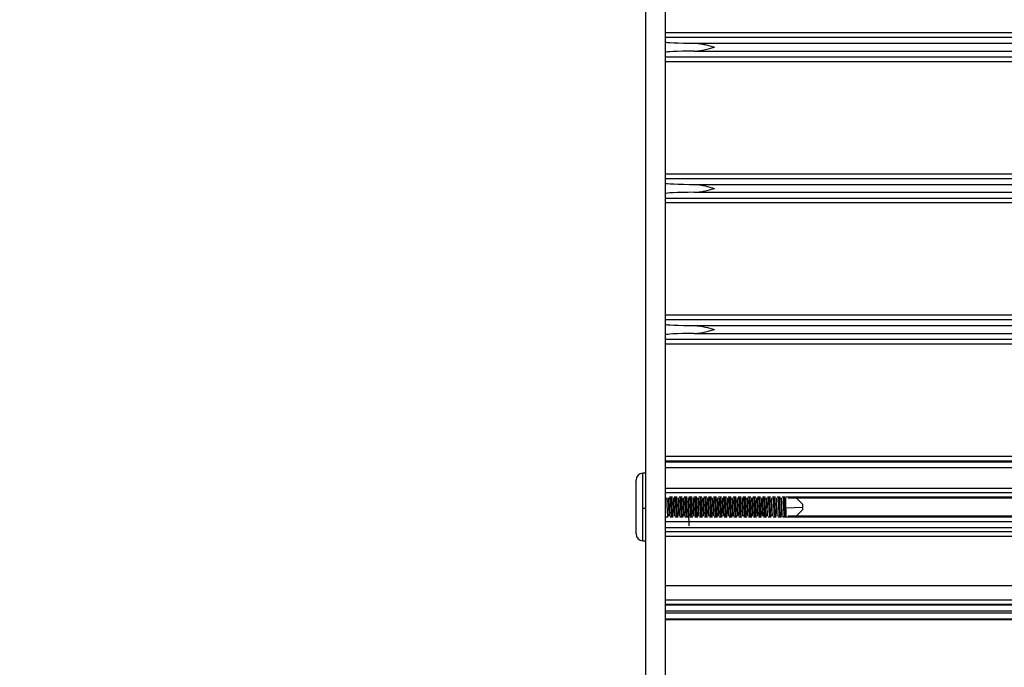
# Model space of a CAD drawing. Header units: millimetres. Extents: x 5 to 589, y 5 to 415.
# Tile 14 of 35: x 143 to 163, y 275 to 288. Entities that reach past the tile are written whole.
import ezdxf

# ---------------------------------------------------------------- set-up
doc = ezdxf.new("R2010")
doc.units = ezdxf.units.MM
doc.linetypes.add('SLD-Continua', pattern=[0])
doc.styles.add('SLDTEXTSTYLE1', font='GOTHIC.TTF', dxfattribs={"width": 0.913})
doc.dimstyles.new('SLDDIMSTYLE1', dxfattribs={"dimtxt": 3.5, "dimasz": 3.302, "dimexe": 0, "dimexo": 0.0625, "dimgap": 0.875, "dimtad": 1, "dimdec": 0, "dimlfac": 5, "dimrnd": 1e-09, "dimzin": 12, "dimdsep": 46, "dimtxsty": 'SLDTEXTSTYLE1', "dimsah": 1, "dimcen": 0.09, "dimadec": 0, "dimazin": 3, "dimtfac": 1, "dimtdec": 0, "dimtofl": 0, "dimtmove": 0, "dimatfit": 3, "dimfxl": 1, "dimfrac": 2, "dimtolj": 1, "dimtzin": 12, "dimarcsym": 0})

# ---------------------------------------------------------------- blocks, each defined once
blk = doc.blocks.new('_D_2')
at = {"color": 7, "linetype": 'SLD-Continua', "lineweight": 0}
for p, q in [((155.277, 301.171), (126.498, 301.171)), ((127.498, 301.171), (127.498, 211.031)), ((221.277, 211.031), (126.498, 211.031))]:
    blk.add_line(p, q, dxfattribs=at)
at = {"color": 7, "linetype": 'SLD-Continua', "lineweight": 18}
for points in [[(127.498, 301.171), (126.99, 297.869), (128.006, 297.869)], [(127.498, 211.031), (128.006, 214.333), (126.99, 214.333)]]:
    blk.add_solid(points, dxfattribs=at)
at = {"color": 7, "linetype": 'SLD-Continua', "lineweight": 18, "insert": (123.027, 252.222), "char_height": 3.5, "attachment_point": 1, "rotation": 90, "style": 'SLDTEXTSTYLE1'}
blk.add_mtext('451', dxfattribs=at)

msp = doc.modelspace()

# ---------------------------------------------------------------- linework, layer by layer
at = {"color": 7, "linetype": 'SLD-Continua', "lineweight": 25}
for p, q in [((155.8772, 255.796), (155.8772, 293.5011)), ((156.2772, 255.796), (156.2772, 293.5011)), ((156.2772, 287.7787), (285.2772, 287.7787)), ((285.2772, 287.6787), (156.2772, 287.6787)), ((156.8964, 287.5614), (285.2772, 287.5614)), ((156.8644, 287.4016), (285.2772, 287.4016)), ((156.2772, 287.2844), (285.2772, 287.2844)), ((285.2772, 287.1845), (156.2772, 287.1845)), ((156.2772, 284.8987), (286.0772, 284.8987)), ((292.8772, 284.7987), (156.2772, 284.7987)), ((156.8964, 284.6814), (292.258, 284.6814)), ((156.2772, 284.4044), (292.8772, 284.4044)), ((156.8644, 284.5216), (292.2899, 284.5216)), ((292.8772, 284.3045), (156.2772, 284.3045)), ((156.2772, 282.0187), (292.8772, 282.0187)), ((292.8772, 281.9187), (156.2772, 281.9187)), ((156.8964, 281.8014), (292.258, 281.8014)), ((156.2772, 281.5244), (292.8772, 281.5244)), ((156.8644, 281.6416), (292.2899, 281.6416)), ((292.8772, 281.4245), (156.2772, 281.4245)), ((156.2772, 279.1387), (292.8772, 279.1387)), ((292.8772, 279.0387), (156.2772, 279.0387)), ((156.2772, 279.0199), (292.8772, 279.0199)), ((155.8772, 278.7916), (155.8172, 278.7916)), ((155.8172, 278.0778), (155.8172, 278.7916)), ((292.8772, 278.8999), (156.2772, 278.8999)), ((155.6772, 277.5516), (155.6772, 278.6516)), ((156.2772, 278.4838), (292.8772, 278.4838)), ((156.2772, 278.3972), (292.8772, 278.3972)), ((156.4179, 278.3004), (156.3563, 278.3004)), ((156.5179, 278.3004), (156.4563, 278.3004)), ((156.6179, 278.3004), (156.5563, 278.3004)), ((156.7179, 278.3004), (156.6563, 278.3004)), ((156.8179, 278.3004), (156.7563, 278.3004)), ((156.9179, 278.3004), (156.8563, 278.3004)), ((157.0179, 278.3004), (156.9563, 278.3004)), ((157.1179, 278.3004), (157.0563, 278.3004)), ((157.2179, 278.3004), (157.1563, 278.3004)), ((157.3179, 278.3004), (157.2563, 278.3004)), ((157.4179, 278.3004), (157.3563, 278.3004)), ((157.5179, 278.3004), (157.4563, 278.3004)), ((157.6179, 278.3004), (157.5563, 278.3004)), ((157.7179, 278.3004), (157.6563, 278.3004)), ((157.8179, 278.3004), (157.7563, 278.3004)), ((157.9179, 278.3004), (157.8563, 278.3004)), ((158.0179, 278.3004), (157.9563, 278.3004)), ((158.1179, 278.3004), (158.0563, 278.3004)), ((158.2179, 278.3004), (158.1563, 278.3004)), ((158.3179, 278.3004), (158.2563, 278.3004)), ((158.4179, 278.3004), (158.3563, 278.3004)), ((158.5179, 278.3004), (158.4563, 278.3004)), ((158.6179, 278.3004), (158.5563, 278.3004)), ((158.7179, 278.3004), (158.6563, 278.3004)), ((290.4248, 278.3004), (158.7296, 278.3004)), ((158.7793, 278.287), (290.375, 278.287)), ((159.0772, 278.1516), (158.9418, 278.287)), ((159.0772, 278.0998), (159.0772, 278.1516)), ((155.8172, 278.0778), (155.8772, 278.0778)), ((155.8172, 277.4116), (155.8172, 278.0778)), ((156.3397, 278.0871), (156.3522, 278.0871)), ((156.3522, 278.0871), (156.359, 277.9162)), ((156.4395, 278.0871), (156.4522, 278.0871)), ((156.5397, 278.0871), (156.5522, 278.0871)), ((156.6397, 278.0871), (156.6522, 278.0871)), ((156.7395, 278.0871), (156.7522, 278.0871)), ((156.8397, 278.0871), (156.8522, 278.0871)), ((156.9398, 278.0871), (156.9522, 278.0871)), ((156.9522, 278.0871), (156.959, 277.9162)), ((157.0397, 278.0871), (157.0522, 278.0871)), ((157.1395, 278.0871), (157.1522, 278.0871)), ((157.2397, 278.0871), (157.2522, 278.0871)), ((157.3397, 278.0871), (157.3522, 278.0871)), ((157.4394, 278.0871), (157.4522, 278.0871)), ((157.5399, 278.0871), (157.5522, 278.0871)), ((157.6398, 278.0871), (157.6522, 278.0871)), ((157.6522, 278.0871), (157.659, 277.9162)), ((157.7397, 278.0871), (157.7522, 278.0871)), ((157.7522, 278.0871), (157.759, 277.9162)), ((157.8402, 278.0871), (157.8522, 278.0871)), ((157.9397, 278.0871), (157.9522, 278.0871)), ((158.0397, 278.0871), (158.0522, 278.0871)), ((158.1395, 278.0871), (158.1522, 278.0871)), ((158.1522, 278.0871), (158.159, 277.9162)), ((158.2394, 278.0871), (158.2522, 278.0871)), ((158.2522, 278.0871), (158.259, 277.9162)), ((158.3398, 278.0871), (158.3522, 278.0871)), ((158.4397, 278.0871), (158.4522, 278.0871)), ((158.5392, 278.0871), (158.5522, 278.0871)), ((158.6397, 278.0871), (158.6522, 278.0871)), ((158.7278, 278.0878), (159.0772, 278.0998)), ((290.375, 277.9162), (158.7793, 277.9162)), ((158.9418, 277.9162), (159.0772, 278.0516)), ((159.0772, 278.0516), (159.0772, 278.0998)), ((156.2772, 277.9028), (156.3346, 277.9028)), ((156.2772, 277.8058), (292.8772, 277.8058)), ((156.3729, 277.9028), (156.4346, 277.9028)), ((156.4729, 277.9028), (156.5346, 277.9028)), ((156.5729, 277.9028), (156.6346, 277.9028)), ((156.6729, 277.9028), (156.7346, 277.9028)), ((156.7729, 277.9028), (156.8346, 277.9028)), ((156.8729, 277.9028), (156.9346, 277.9028)), ((156.9729, 277.9028), (157.0346, 277.9028)), ((157.0729, 277.9028), (157.1346, 277.9028)), ((157.1729, 277.9028), (157.2346, 277.9028)), ((157.2729, 277.9028), (157.3346, 277.9028)), ((157.3729, 277.9028), (157.4346, 277.9028)), ((157.4729, 277.9028), (157.5346, 277.9028)), ((157.5729, 277.9028), (157.6346, 277.9028)), ((157.6729, 277.9028), (157.7346, 277.9028)), ((157.7729, 277.9028), (157.8346, 277.9028)), ((157.8729, 277.9028), (157.9346, 277.9028)), ((157.9729, 277.9028), (158.0346, 277.9028)), ((158.0729, 277.9028), (158.1346, 277.9028)), ((158.1729, 277.9028), (158.2346, 277.9028)), ((158.2729, 277.9028), (158.3346, 277.9028)), ((158.3729, 277.9028), (158.4346, 277.9028)), ((158.4729, 277.9028), (158.5346, 277.9028)), ((158.5729, 277.9028), (158.6346, 277.9028)), ((158.6729, 277.9028), (290.4481, 277.9028)), ((156.2772, 277.6832), (292.8772, 277.6832)), ((156.2772, 277.6016), (292.8772, 277.6016)), ((155.8172, 277.4116), (155.8772, 277.4116)), ((292.8772, 277.5016), (156.2772, 277.5016)), ((156.2772, 276.5016), (285.2913, 276.5016)), ((156.2772, 276.2091), (285.2772, 276.2091)), ((285.2772, 276.1092), (156.2772, 276.1092)), ((156.2772, 276.1067), (285.2772, 276.1067)), ((156.2772, 275.9867), (285.2772, 275.9867)), ((285.2772, 275.9367), (156.2772, 275.9367)), ((285.2772, 275.8167), (156.2772, 275.8167)), ((285.2772, 275.8086), (156.2772, 275.8086)), ((156.2772, 275.8085), (285.2772, 275.8085))]:
    msp.add_line(p, q, dxfattribs=at)
at = {"color": 7, "linetype": 'SLD-Continua', "lineweight": 25, "flags": 128}
msp.add_lwpolyline([(158.6317, 278.287), (158.634, 278.2307), (158.6397, 278.0871), (158.6397, 278.0871), (158.6397, 278.0871)], dxfattribs=at)
at = {"color": 7, "linetype": 'SLD-Continua', "lineweight": 25}
for centre, start, end in [((155.8172, 278.6516), 90, 180), ((155.8172, 277.5516), 180, 270)]:
    msp.add_arc(centre, 0.14, start, end, dxfattribs=at)
for centre, ratio, start_param, end_param in [((157.2772, 287.5884), 0.0291262, 3.1415927, 4.3217245), ((157.2772, 287.3754), 0.0293193, 1.9962908, 3.1415927), ((157.2772, 284.7084), 0.0291262, 3.1415927, 4.3217245), ((157.2772, 284.4954), 0.0293193, 1.9962908, 3.1415927), ((157.2772, 281.8284), 0.0291262, 3.1415927, 4.3217245), ((157.2772, 281.6154), 0.0293193, 1.9962908, 3.1415927)]:
    msp.add_ellipse(centre, major_axis=(1, 0), ratio=ratio, start_param=start_param, end_param=end_param, dxfattribs=at)
for points, knots in [([(156.8964, 287.5614), (156.9274, 287.5607), (156.9586, 287.5571), (157.0216, 287.5469), (157.0535, 287.5403), (157.1492, 287.5179), (157.2132, 287.4997), (157.2772, 287.4816)], [0, 0, 0, 0, 0.25, 0.25, 0.5, 0.5, 1, 1, 1, 1]), ([(156.8644, 287.4021), (156.8977, 287.4004), (156.9313, 287.4029), (156.9996, 287.412), (157.0344, 287.4188), (157.1381, 287.4421), (157.2076, 287.4619), (157.2772, 287.4816)], [0, 0, 0, 0, 0.25, 0.25, 0.5, 0.5, 1, 1, 1, 1]), ([(156.8644, 284.5221), (156.8977, 284.5204), (156.9313, 284.5229), (156.9996, 284.532), (157.0344, 284.5388), (157.1381, 284.5621), (157.2076, 284.5819), (157.2772, 284.6016)], [0, 0, 0, 0, 0.25, 0.25, 0.5, 0.5, 1, 1, 1, 1]), ([(156.8964, 284.6814), (156.9274, 284.6807), (156.9586, 284.6771), (157.0216, 284.6669), (157.0535, 284.6603), (157.1492, 284.6379), (157.2132, 284.6197), (157.2772, 284.6016)], [0, 0, 0, 0, 0.25, 0.25, 0.5, 0.5, 1, 1, 1, 1]), ([(156.8644, 281.6421), (156.8977, 281.6404), (156.9313, 281.6429), (156.9996, 281.652), (157.0344, 281.6588), (157.1381, 281.6821), (157.2076, 281.7019), (157.2772, 281.7216)], [0, 0, 0, 0, 0.25, 0.25, 0.5, 0.5, 1, 1, 1, 1]), ([(156.8964, 281.8014), (156.9274, 281.8007), (156.9586, 281.7971), (157.0216, 281.7869), (157.0535, 281.7803), (157.1492, 281.7579), (157.2132, 281.7397), (157.2772, 281.7216)], [0, 0, 0, 0, 0.25, 0.25, 0.5, 0.5, 1, 1, 1, 1]), ([(156.2994, 278.287), (156.3007, 278.2576), (156.3038, 278.1903), (156.3093, 278.0694), (156.3137, 277.9699), (156.316, 277.9259), (156.3165, 277.9162)], [0, 0, 0, 0, 0.2530602, 0.5814947, 0.9068424, 1, 1, 1, 1]), ([(156.3316, 278.287), (156.333, 278.252), (156.3357, 278.188), (156.3384, 278.1186), (156.3397, 278.0871)], [0, 0, 0, 0, 0.5465021, 1, 1, 1, 1]), ([(156.3443, 278.287), (156.3459, 278.2464), (156.3484, 278.1828), (156.3512, 278.1126), (156.3522, 278.0871)], [0, 0, 0, 0, 0.6370818, 1, 1, 1, 1]), ([(156.3744, 278.287), (156.3756, 278.2614), (156.3785, 278.1984), (156.3838, 278.0812), (156.3884, 277.9775), (156.3908, 277.9293), (156.3915, 277.9162)], [0, 0, 0, 0, 0.2242852, 0.5512462, 0.8769764, 1, 1, 1, 1]), ([(156.3994, 278.287), (156.4006, 278.2614), (156.4035, 278.1984), (156.4088, 278.0812), (156.4134, 277.9775), (156.4158, 277.9293), (156.4165, 277.9162)], [0, 0, 0, 0, 0.2242837, 0.5512446, 0.8769748, 1, 1, 1, 1]), ([(156.4317, 278.287), (156.4326, 278.2654), (156.4352, 278.2042), (156.4378, 278.1331), (156.4395, 278.0871)], [0, 0, 0, 0, 0.3539196, 1, 1, 1, 1]), ([(156.4443, 278.287), (156.4454, 278.258), (156.4479, 278.1946), (156.4507, 278.1249), (156.4522, 278.0871)], [0, 0, 0, 0, 0.4568052, 1, 1, 1, 1]), ([(156.4743, 278.287), (156.4754, 278.265), (156.4782, 278.2064), (156.4832, 278.0929), (156.4881, 277.9852), (156.4907, 277.9328), (156.4915, 277.9162)], [0, 0, 0, 0, 0.1956399, 0.5212917, 0.8475646, 1, 1, 1, 1]), ([(156.4993, 278.287), (156.5004, 278.265), (156.5032, 278.2064), (156.5082, 278.0928), (156.5133, 277.9799), (156.5161, 277.923), (156.5172, 277.9018)], [0, 0, 0, 0, 0.1876045, 0.4998838, 0.8127589, 1, 1, 1, 1]), ([(156.5315, 278.287), (156.5327, 278.2591), (156.5354, 278.1962), (156.5381, 278.1262), (156.5397, 278.0871)], [0, 0, 0, 0, 0.4426991, 1, 1, 1, 1]), ([(156.5442, 278.287), (156.5456, 278.2519), (156.5481, 278.1892), (156.5509, 278.1184), (156.5522, 278.0871)], [0, 0, 0, 0, 0.5584234, 1, 1, 1, 1]), ([(156.5743, 278.287), (156.5752, 278.2685), (156.5778, 278.2143), (156.5827, 278.1047), (156.5878, 277.9931), (156.5905, 277.9364), (156.5915, 277.9162)], [0, 0, 0, 0, 0.1669748, 0.4914737, 0.8184418, 1, 1, 1, 1]), ([(156.5993, 278.287), (156.6002, 278.2685), (156.6028, 278.2143), (156.6077, 278.1047), (156.6128, 277.9931), (156.6155, 277.9364), (156.6165, 277.9162)], [0, 0, 0, 0, 0.1669726, 0.4914715, 0.8184396, 1, 1, 1, 1]), ([(156.6316, 278.287), (156.6316, 278.2868), (156.6327, 278.2636), (156.635, 278.2032), (156.6377, 278.1363), (156.6393, 278.0965), (156.6397, 278.0871)], [0, 0, 0, 0, 0.0037326, 0.4215315, 0.8639434, 1, 1, 1, 1]), ([(156.6441, 278.287), (156.6449, 278.2691), (156.6474, 278.2101), (156.6502, 278.1376), (156.6522, 278.0871)], [0, 0, 0, 0, 0.302474, 1, 1, 1, 1]), ([(156.6743, 278.287), (156.675, 278.272), (156.6775, 278.222), (156.6821, 278.1164), (156.6874, 278.0011), (156.6903, 277.94), (156.6914, 277.9162)], [0, 0, 0, 0, 0.1381371, 0.4616378, 0.7894513, 1, 1, 1, 1]), ([(156.6993, 278.287), (156.7, 278.272), (156.7025, 278.222), (156.7071, 278.1164), (156.7124, 278.0011), (156.7153, 277.94), (156.7164, 277.9162)], [0, 0, 0, 0, 0.1381346, 0.4616352, 0.7894488, 1, 1, 1, 1]), ([(156.7317, 278.287), (156.7321, 278.2788), (156.734, 278.2351), (156.7365, 278.1632), (156.7387, 278.1039), (156.7394, 278.0871)], [0, 0, 0, 0, 0.1417158, 0.7568715, 1, 1, 1, 1]), ([(156.7443, 278.287), (156.7443, 278.2852), (156.7469, 278.2314), (156.7496, 278.1581), (156.7522, 278.0871)], [0, 0, 0, 0, 0.0322625, 1, 1, 1, 1]), ([(156.7743, 278.287), (156.7749, 278.2754), (156.7772, 278.2296), (156.7816, 278.1281), (156.7871, 278.0092), (156.7901, 277.9437), (156.7914, 277.9162)], [0, 0, 0, 0, 0.1089679, 0.4316288, 0.7604416, 1, 1, 1, 1]), ([(156.7993, 278.287), (156.7999, 278.2754), (156.8022, 278.2296), (156.8066, 278.1282), (156.8121, 278.0092), (156.8151, 277.9437), (156.8164, 277.9162)], [0, 0, 0, 0, 0.108965, 0.4316259, 0.7604387, 1, 1, 1, 1]), ([(156.8319, 278.287), (156.8333, 278.2528), (156.836, 278.189), (156.8386, 278.1194), (156.8398, 278.0871)], [0, 0, 0, 0, 0.5355927, 1, 1, 1, 1]), ([(156.8443, 278.287), (156.8452, 278.2646), (156.8476, 278.2026), (156.8504, 278.1322), (156.8522, 278.0871)], [0, 0, 0, 0, 0.3605794, 1, 1, 1, 1]), ([(156.8743, 278.287), (156.8747, 278.2787), (156.8769, 278.2371), (156.881, 278.1398), (156.8867, 278.0174), (156.8899, 277.9475), (156.8914, 277.9162)], [0, 0, 0, 0, 0.0792975, 0.4012864, 0.7312618, 1, 1, 1, 1]), ([(156.8993, 278.287), (156.8997, 278.2787), (156.9019, 278.2371), (156.906, 278.1398), (156.9117, 278.0174), (156.9149, 277.9475), (156.9164, 277.9162)], [0, 0, 0, 0, 0.0792942, 0.4012831, 0.7312586, 1, 1, 1, 1]), ([(156.9319, 278.287), (156.933, 278.2621), (156.9355, 278.2037), (156.9381, 278.1331), (156.9397, 278.0915), (156.9398, 278.0871)], [0, 0, 0, 0, 0.3982259, 0.93638, 1, 1, 1, 1]), ([(156.9442, 278.287), (156.9445, 278.2812), (156.9462, 278.2409), (156.9489, 278.1703), (156.9513, 278.1084), (156.9522, 278.0871)], [0, 0, 0, 0, 0.1001651, 0.6910499, 1, 1, 1, 1]), ([(156.9743, 278.287), (156.9746, 278.282), (156.9767, 278.2444), (156.9805, 278.1513), (156.9863, 278.0257), (156.9897, 277.9514), (156.9914, 277.9162)], [0, 0, 0, 0, 0.0489402, 0.3704404, 0.7017577, 1, 1, 1, 1]), ([(156.9993, 278.287), (156.9996, 278.282), (157.0017, 278.2444), (157.0055, 278.1513), (157.0113, 278.0257), (157.0147, 277.9514), (157.0164, 277.9162)], [0, 0, 0, 0, 0.04893652, 0.37043664, 0.70175409, 1, 1, 1, 1]), ([(157.0316, 278.287), (157.0318, 278.2832), (157.0331, 278.2544), (157.0356, 278.1913), (157.0381, 278.1272), (157.0395, 278.0917), (157.0397, 278.0871)], [0, 0, 0, 0, 0.0642809, 0.4853709, 0.9331322, 1, 1, 1, 1]), ([(157.0443, 278.287), (157.0453, 278.2611), (157.0478, 278.1984), (157.0505, 278.1283), (157.0522, 278.0871)], [0, 0, 0, 0, 0.4123442, 1, 1, 1, 1]), ([(157.0744, 278.287), (157.0745, 278.2852), (157.0764, 278.2516), (157.0799, 278.1619), (157.0859, 278.0377), (157.0896, 277.9491), (157.0914, 277.9166), (157.0914, 277.9162)], [0, 0, 0, 0, 0.0174883, 0.3386154, 0.6712137, 0.9954764, 1, 1, 1, 1]), ([(157.0994, 278.287), (157.0995, 278.2852), (157.1014, 278.2516), (157.1049, 278.1619), (157.1109, 278.0377), (157.1146, 277.9491), (157.1164, 277.9166), (157.1164, 277.9162)], [0, 0, 0, 0, 0.0174841, 0.338611, 0.6712092, 0.995472, 1, 1, 1, 1]), ([(157.1318, 278.287), (157.1333, 278.2489), (157.1359, 278.1849), (157.1384, 278.1153), (157.1395, 278.0871)], [0, 0, 0, 0, 0.5949594, 1, 1, 1, 1]), ([(157.1442, 278.287), (157.1446, 278.277), (157.1471, 278.2194), (157.1499, 278.147), (157.1522, 278.0871)], [0, 0, 0, 0, 0.1732468, 1, 1, 1, 1]), ([(157.1745, 278.287), (157.1761, 278.2507), (157.1795, 278.1751), (157.1854, 278.0483), (157.1893, 277.9563), (157.1912, 277.9199), (157.1914, 277.9162)], [0, 0, 0, 0, 0.3065339, 0.6381395, 0.9632528, 1, 1, 1, 1]), ([(157.1995, 278.287), (157.2011, 278.2507), (157.2045, 278.1751), (157.2104, 278.0483), (157.2143, 277.9563), (157.2162, 277.9199), (157.2164, 277.9162)], [0, 0, 0, 0, 0.3065297, 0.638135, 0.9632482, 1, 1, 1, 1]), ([(157.2316, 278.287), (157.2318, 278.2819), (157.2336, 278.2433), (157.2363, 278.1725), (157.2388, 278.1099), (157.2397, 278.0871)], [0, 0, 0, 0, 0.0889878, 0.6690218, 1, 1, 1, 1]), ([(157.2442, 278.287), (157.2445, 278.281), (157.247, 278.2246), (157.2497, 278.152), (157.2522, 278.0871)], [0, 0, 0, 0, 0.1066853, 1, 1, 1, 1]), ([(157.2744, 278.287), (157.2759, 278.2545), (157.2791, 278.1834), (157.2848, 278.0598), (157.289, 277.9637), (157.2911, 277.9232), (157.2915, 277.9162)], [0, 0, 0, 0, 0.2771172, 0.6069074, 0.9320694, 1, 1, 1, 1]), ([(157.2994, 278.287), (157.3009, 278.2545), (157.3041, 278.1834), (157.3098, 278.0598), (157.314, 277.9637), (157.3161, 277.9232), (157.3165, 277.9162)], [0, 0, 0, 0, 0.2771128, 0.6069027, 0.9320646, 1, 1, 1, 1]), ([(157.3314, 278.287), (157.3322, 278.2698), (157.3342, 278.2274), (157.3369, 278.1565), (157.3389, 278.107), (157.3397, 278.0871)], [0, 0, 0, 0, 0.2900016, 0.7150098, 1, 1, 1, 1]), ([(157.3443, 278.287), (157.3444, 278.2849), (157.3469, 278.2299), (157.3496, 278.1571), (157.3522, 278.0871)], [0, 0, 0, 0, 0.0380563, 1, 1, 1, 1]), ([(157.3744, 278.287), (157.3757, 278.2583), (157.3788, 278.1917), (157.3842, 278.0714), (157.3887, 277.9712), (157.391, 277.9265), (157.3915, 277.9162)], [0, 0, 0, 0, 0.2481168, 0.5762868, 0.9016881, 1, 1, 1, 1]), ([(157.3994, 278.287), (157.4007, 278.2583), (157.4038, 278.1917), (157.4092, 278.0715), (157.4137, 277.9712), (157.416, 277.9265), (157.4165, 277.9162)], [0, 0, 0, 0, 0.248112, 0.5762818, 0.9016831, 1, 1, 1, 1]), ([(157.4318, 278.287), (157.4328, 278.2629), (157.4352, 278.2031), (157.4378, 278.1313), (157.4393, 278.089), (157.4394, 278.0871)], [0, 0, 0, 0, 0.3910207, 0.9727666, 1, 1, 1, 1]), ([(157.4443, 278.287), (157.4455, 278.2566), (157.448, 278.1928), (157.4507, 278.1234), (157.4522, 278.0871)], [0, 0, 0, 0, 0.4773867, 1, 1, 1, 1]), ([(157.4744, 278.287), (157.4755, 278.262), (157.4784, 278.1998), (157.4837, 278.0832), (157.4884, 277.9788), (157.4908, 277.9299), (157.4915, 277.9162)], [0, 0, 0, 0, 0.2193738, 0.5460992, 0.8719112, 1, 1, 1, 1]), ([(157.4994, 278.287), (157.5005, 278.262), (157.5034, 278.1998), (157.5087, 278.0832), (157.5134, 277.9788), (157.5158, 277.9299), (157.5165, 277.9162)], [0, 0, 0, 0, 0.2193687, 0.5460939, 0.871906, 1, 1, 1, 1]), ([(157.5322, 278.287), (157.5329, 278.2695), (157.5347, 278.2257), (157.5373, 278.157), (157.5392, 278.1075), (157.5399, 278.0871)], [0, 0, 0, 0, 0.282199, 0.7049799, 1, 1, 1, 1]), ([(157.5443, 278.287), (157.5454, 278.2598), (157.5477, 278.1989), (157.5505, 278.1287), (157.5521, 278.0894), (157.5522, 278.0871)], [0, 0, 0, 0, 0.4300534, 0.9661856, 1, 1, 1, 1]), ([(157.5743, 278.287), (157.5753, 278.2656), (157.5781, 278.2077), (157.5831, 278.0949), (157.588, 277.9865), (157.5906, 277.9334), (157.5915, 277.9162)], [0, 0, 0, 0, 0.1907358, 0.5161791, 0.8425604, 1, 1, 1, 1]), ([(157.5993, 278.287), (157.6003, 278.2656), (157.6031, 278.2077), (157.6081, 278.0949), (157.613, 277.9865), (157.6156, 277.9334), (157.6165, 277.9162)], [0, 0, 0, 0, 0.1907304, 0.5161735, 0.8425549, 1, 1, 1, 1]), ([(157.6319, 278.287), (157.6326, 278.2717), (157.6348, 278.2213), (157.6374, 278.1499), (157.6393, 278.0983), (157.6398, 278.0871)], [0, 0, 0, 0, 0.2551425, 0.8382939, 1, 1, 1, 1]), ([(157.6443, 278.287), (157.6452, 278.2641), (157.6474, 278.208), (157.6502, 278.1377), (157.6519, 278.094), (157.6522, 278.0871)], [0, 0, 0, 0, 0.3662882, 0.899767, 1, 1, 1, 1]), ([(157.6743, 278.287), (157.6752, 278.2691), (157.6778, 278.2156), (157.6826, 278.1067), (157.6877, 277.9944), (157.6904, 277.937), (157.6914, 277.9162)], [0, 0, 0, 0, 0.162052, 0.486369, 0.8134712, 1, 1, 1, 1]), ([(157.6993, 278.287), (157.7002, 278.2691), (157.7028, 278.2156), (157.7076, 278.1067), (157.7127, 277.9944), (157.7154, 277.937), (157.7164, 277.9162)], [0, 0, 0, 0, 0.1620463, 0.4863631, 0.8134654, 1, 1, 1, 1]), ([(157.7317, 278.287), (157.7323, 278.2729), (157.7341, 278.2305), (157.7368, 278.1616), (157.7389, 278.1084), (157.7397, 278.0871)], [0, 0, 0, 0, 0.2289268, 0.691514, 1, 1, 1, 1]), ([(157.7443, 278.287), (157.745, 278.2683), (157.747, 278.2169), (157.7498, 278.1468), (157.7517, 278.0986), (157.7522, 278.0871)], [0, 0, 0, 0, 0.3026641, 0.833611, 1, 1, 1, 1]), ([(157.7743, 278.287), (157.775, 278.2726), (157.7775, 278.2233), (157.782, 278.1184), (157.7874, 278.0024), (157.7903, 277.9407), (157.7914, 277.9162)], [0, 0, 0, 0, 0.1331691, 0.4565146, 0.7844881, 1, 1, 1, 1]), ([(157.7993, 278.287), (157.8, 278.2726), (157.8025, 278.2233), (157.807, 278.1184), (157.8124, 278.0024), (157.8153, 277.9407), (157.8164, 277.9162)], [0, 0, 0, 0, 0.133163, 0.4565083, 0.784482, 1, 1, 1, 1]), ([(157.832, 278.287), (157.8326, 278.2739), (157.8353, 278.2175), (157.838, 278.1433), (157.8401, 278.0894), (157.8402, 278.0871)], [0, 0, 0, 0, 0.2239007, 0.9673403, 1, 1, 1, 1]), ([(157.8443, 278.287), (157.8448, 278.2724), (157.8467, 278.2258), (157.8494, 278.1558), (157.8515, 278.1032), (157.8522, 278.0871)], [0, 0, 0, 0, 0.2389596, 0.7675869, 1, 1, 1, 1]), ([(157.8743, 278.287), (157.8748, 278.276), (157.8772, 278.2309), (157.8815, 278.1301), (157.887, 278.0106), (157.8901, 277.9444), (157.8914, 277.9162)], [0, 0, 0, 0, 0.1039265, 0.42646, 0.75546, 1, 1, 1, 1]), ([(157.8993, 278.287), (157.8998, 278.276), (157.9022, 278.2309), (157.9065, 278.1302), (157.912, 278.0106), (157.9151, 277.9444), (157.9164, 277.9162)], [0, 0, 0, 0, 0.10392, 0.4264534, 0.7554536, 1, 1, 1, 1]), ([(157.9316, 278.287), (157.9321, 278.2744), (157.9338, 278.2356), (157.9365, 278.1672), (157.9387, 278.1123), (157.9397, 278.0871)], [0, 0, 0, 0, 0.2052167, 0.6343398, 1, 1, 1, 1]), ([(157.9443, 278.287), (157.9447, 278.2765), (157.9464, 278.2345), (157.9491, 278.1647), (157.9514, 278.1077), (157.9522, 278.0871)], [0, 0, 0, 0, 0.1748997, 0.7015155, 1, 1, 1, 1]), ([(157.9743, 278.287), (157.9747, 278.2793), (157.9769, 278.2383), (157.9809, 278.1418), (157.9866, 278.0188), (157.9899, 277.9482), (157.9914, 277.9162)], [0, 0, 0, 0, 0.0741521, 0.3960438, 0.7262358, 1, 1, 1, 1]), ([(157.9993, 278.287), (157.9997, 278.2793), (158.0019, 278.2384), (158.0059, 278.1418), (158.0116, 278.0188), (158.0149, 277.9482), (158.0164, 277.9162)], [0, 0, 0, 0, 0.0741452, 0.3960367, 0.726229, 1, 1, 1, 1]), ([(158.0316, 278.287), (158.0319, 278.2793), (158.0334, 278.246), (158.0361, 278.1781), (158.0385, 278.1179), (158.0397, 278.0871)], [0, 0, 0, 0, 0.1284885, 0.553003, 1, 1, 1, 1]), ([(158.0443, 278.287), (158.0454, 278.2581), (158.0479, 278.1951), (158.0507, 278.1249), (158.0522, 278.0875), (158.0522, 278.0871)], [0, 0, 0, 0, 0.4565539, 0.9938004, 1, 1, 1, 1]), ([(158.0744, 278.287), (158.0746, 278.2826), (158.0766, 278.2456), (158.0804, 278.1533), (158.0863, 278.0271), (158.0897, 277.952), (158.0914, 277.9162)], [0, 0, 0, 0, 0.04365704, 0.36509355, 0.69666039, 1, 1, 1, 1]), ([(158.0994, 278.287), (158.0996, 278.2826), (158.1016, 278.2456), (158.1054, 278.1533), (158.1113, 278.0271), (158.1147, 277.952), (158.1164, 277.9162)], [0, 0, 0, 0, 0.0436496, 0.365086, 0.6966531, 1, 1, 1, 1]), ([(158.1318, 278.287), (158.1335, 278.2461), (158.136, 278.1818), (158.1386, 278.1124), (158.1395, 278.0871)], [0, 0, 0, 0, 0.6348021, 1, 1, 1, 1]), ([(158.1443, 278.287), (158.1453, 278.2624), (158.1475, 278.2042), (158.1503, 278.134), (158.152, 278.0921), (158.1522, 278.0871)], [0, 0, 0, 0, 0.3926768, 0.9272452, 1, 1, 1, 1]), ([(158.1744, 278.287), (158.1745, 278.2858), (158.1764, 278.2528), (158.1798, 278.1638), (158.1858, 278.0397), (158.1895, 277.9503), (158.1913, 277.9172), (158.1914, 277.9162)], [0, 0, 0, 0, 0.0119366, 0.332795, 0.6653513, 0.9898838, 1, 1, 1, 1]), ([(158.1994, 278.287), (158.1995, 278.2858), (158.2014, 278.2528), (158.2048, 278.1638), (158.2108, 278.0397), (158.2145, 277.9503), (158.2163, 277.9172), (158.2164, 277.9162)], [0, 0, 0, 0, 0.01192834, 0.33278634, 0.66534257, 0.9898755, 1, 1, 1, 1]), ([(158.2315, 278.287), (158.2322, 278.2685), (158.2342, 278.2224), (158.2368, 278.1534), (158.2387, 278.1049), (158.2394, 278.0871)], [0, 0, 0, 0, 0.2969636, 0.7416869, 1, 1, 1, 1]), ([(158.2443, 278.287), (158.2451, 278.2666), (158.2472, 278.2132), (158.25, 278.143), (158.2518, 278.0967), (158.2522, 278.0871)], [0, 0, 0, 0, 0.3290182, 0.8609937, 1, 1, 1, 1]), ([(158.2745, 278.287), (158.2761, 278.2513), (158.2794, 278.1765), (158.2853, 278.0502), (158.2892, 277.9576), (158.2912, 277.9204), (158.2915, 277.9162)], [0, 0, 0, 0, 0.3014588, 0.6327384, 0.9578455, 1, 1, 1, 1]), ([(158.2995, 278.287), (158.3011, 278.2513), (158.3044, 278.1765), (158.3103, 278.0502), (158.3142, 277.9576), (158.3162, 277.9204), (158.3165, 277.9162)], [0, 0, 0, 0, 0.3014509, 0.6327301, 0.9578371, 1, 1, 1, 1]), ([(158.3319, 278.287), (158.3333, 278.2545), (158.3359, 278.1913), (158.3386, 278.1212), (158.3398, 278.0871)], [0, 0, 0, 0, 0.5145707, 1, 1, 1, 1]), ([(158.3443, 278.287), (158.3452, 278.2643), (158.3476, 278.2024), (158.3504, 278.1318), (158.3522, 278.0871)], [0, 0, 0, 0, 0.3661598, 1, 1, 1, 1]), ([(158.3744, 278.287), (158.3759, 278.2552), (158.3791, 278.1848), (158.3847, 278.0618), (158.3889, 277.965), (158.3911, 277.9237), (158.3915, 277.9162)], [0, 0, 0, 0, 0.272125, 0.6016245, 0.9268145, 1, 1, 1, 1]), ([(158.3994, 278.287), (158.4009, 278.2552), (158.4041, 278.1848), (158.4097, 278.0618), (158.4139, 277.965), (158.4161, 277.9237), (158.4165, 277.9162)], [0, 0, 0, 0, 0.272117, 0.601616, 0.9268061, 1, 1, 1, 1]), ([(158.4319, 278.287), (158.4323, 278.2769), (158.4339, 278.2407), (158.4365, 278.1724), (158.4387, 278.1148), (158.4398, 278.0871)], [0, 0, 0, 0, 0.1663621, 0.5986089, 1, 1, 1, 1]), ([(158.4522, 278.0871), (158.4511, 278.1136), (158.4483, 278.1842), (158.4458, 278.2475), (158.4442, 278.287)], [0, 0, 0, 0, 0.3747729, 1, 1, 1, 1]), ([(158.4744, 278.287), (158.4757, 278.2589), (158.4787, 278.193), (158.4842, 278.0735), (158.4886, 277.9725), (158.4909, 277.9271), (158.4915, 277.9162)], [0, 0, 0, 0, 0.2431797, 0.5710903, 0.8965502, 1, 1, 1, 1]), ([(158.4994, 278.287), (158.5007, 278.2589), (158.5037, 278.1931), (158.5092, 278.0735), (158.5136, 277.9725), (158.5159, 277.9271), (158.5165, 277.9162)], [0, 0, 0, 0, 0.2431714, 0.5710816, 0.8965416, 1, 1, 1, 1]), ([(158.5313, 278.287), (158.5316, 278.2817), (158.5329, 278.2517), (158.5355, 278.1839), (158.5379, 278.1212), (158.5392, 278.0871)], [0, 0, 0, 0, 0.0887664, 0.5057731, 1, 1, 1, 1]), ([(158.5522, 278.0871), (158.5501, 278.1406), (158.5473, 278.2125), (158.5448, 278.2719), (158.5442, 278.287)], [0, 0, 0, 0, 0.7453501, 1, 1, 1, 1]), ([(158.5744, 278.287), (158.5755, 278.2626), (158.5784, 278.2011), (158.5836, 278.0852), (158.5883, 277.9801), (158.5908, 277.9305), (158.5915, 277.9162)], [0, 0, 0, 0, 0.2144654, 0.5409599, 0.8668585, 1, 1, 1, 1]), ([(158.5994, 278.287), (158.6005, 278.2626), (158.6034, 278.2011), (158.6086, 278.0852), (158.6133, 277.9801), (158.6158, 277.9305), (158.6165, 277.9162)], [0, 0, 0, 0, 0.2144569, 0.540951, 0.8668497, 1, 1, 1, 1]), ([(158.6522, 278.0871), (158.6501, 278.1406), (158.6473, 278.2124), (158.6448, 278.2718), (158.6442, 278.287)], [0, 0, 0, 0, 0.744801, 1, 1, 1, 1]), ([(158.6743, 278.287), (158.6753, 278.2662), (158.678, 278.2091), (158.683, 278.0969), (158.688, 277.9879), (158.6906, 277.934), (158.6915, 277.9162)], [0, 0, 0, 0, 0.1858303, 0.5110697, 0.8375638, 1, 1, 1, 1]), ([(158.6993, 278.287), (158.7003, 278.2662), (158.703, 278.2091), (158.708, 278.0969), (158.713, 277.9879), (158.7156, 277.934), (158.7165, 277.9162)], [0, 0, 0, 0, 0.1858214, 0.5110605, 0.8375548, 1, 1, 1, 1]), ([(158.7226, 278.287), (158.7231, 278.2664), (158.7247, 278.206), (158.7266, 278.1337), (158.7278, 278.0882), (158.7278, 278.0878)], [0, 0, 0, 0, 0.3392615, 0.9948363, 1, 1, 1, 1]), ([(156.3397, 278.0871), (156.34, 278.079), (156.3415, 278.0414), (156.3438, 277.9822), (156.3458, 277.9358), (156.3467, 277.9162)], [0, 0, 0, 0, 0.1366078, 0.6344858, 1, 1, 1, 1]), ([(156.4395, 278.0871), (156.4396, 278.0837), (156.4415, 278.0322), (156.4438, 277.9691), (156.4459, 277.9227), (156.4462, 277.9162)], [0, 0, 0, 0, 0.0566021, 0.8669313, 1, 1, 1, 1]), ([(156.4522, 278.0871), (156.4544, 278.0287), (156.4568, 277.9666), (156.4589, 277.919), (156.459, 277.9162)], [0, 0, 0, 0, 0.9400892, 1, 1, 1, 1]), ([(156.5397, 278.0871), (156.5397, 278.0869), (156.5419, 278.0316), (156.5443, 277.9669), (156.5466, 277.9193), (156.5467, 277.9162)], [0, 0, 0, 0, 0.0036002, 0.93375574, 1, 1, 1, 1]), ([(156.5522, 278.0871), (156.5541, 278.0391), (156.5565, 277.9778), (156.5586, 277.9271), (156.5591, 277.9162)], [0, 0, 0, 0, 0.783742, 1, 1, 1, 1]), ([(156.6397, 278.0871), (156.6405, 278.0658), (156.6425, 278.0159), (156.6449, 277.9554), (156.6464, 277.924), (156.6468, 277.9162)], [0, 0, 0, 0, 0.3579093, 0.8406413, 1, 1, 1, 1]), ([(156.6522, 278.0871), (156.6537, 278.0489), (156.6561, 277.9887), (156.6582, 277.9355), (156.659, 277.9162)], [0, 0, 0, 0, 0.6350963, 1, 1, 1, 1]), ([(156.7394, 278.0871), (156.7404, 278.0595), (156.7433, 277.9822), (156.7484, 277.86), (156.7536, 277.7593), (156.7568, 277.7285), (156.7579, 277.7184)], [0, 0, 0, 0, 0.1739181, 0.4857286, 0.8300546, 1, 1, 1, 1]), ([(156.7522, 278.0871), (156.7544, 278.0272), (156.7568, 277.9647), (156.759, 277.9182), (156.759, 277.9162)], [0, 0, 0, 0, 0.9571455, 1, 1, 1, 1]), ([(156.8398, 278.0871), (156.84, 278.08), (156.8417, 278.0371), (156.8439, 277.977), (156.8459, 277.9307), (156.8465, 277.9162)], [0, 0, 0, 0, 0.1192983, 0.7233949, 1, 1, 1, 1]), ([(156.8522, 278.0871), (156.8537, 278.0478), (156.8561, 277.9873), (156.8583, 277.9346), (156.859, 277.9162)], [0, 0, 0, 0, 0.6498182, 1, 1, 1, 1]), ([(156.9398, 278.0871), (156.941, 278.0568), (156.9432, 277.9974), (156.9455, 277.9429), (156.9466, 277.9162)], [0, 0, 0, 0, 0.5096033, 1, 1, 1, 1]), ([(157.0397, 278.0871), (157.0407, 278.061), (157.0431, 278.0005), (157.0454, 277.9467), (157.0467, 277.9162)], [0, 0, 0, 0, 0.4322492, 1, 1, 1, 1]), ([(157.0522, 278.0871), (157.0522, 278.0851), (157.054, 278.0417), (157.0564, 277.9803), (157.0585, 277.9302), (157.059, 277.9162)], [0, 0, 0, 0, 0.03327195, 0.72821115, 1, 1, 1, 1]), ([(157.1395, 278.0871), (157.1402, 278.0665), (157.1425, 278.0068), (157.1447, 277.9521), (157.1462, 277.9162)], [0, 0, 0, 0, 0.3439393, 1, 1, 1, 1]), ([(157.1522, 278.0871), (157.1543, 278.0325), (157.1567, 277.9705), (157.1588, 277.9219), (157.1591, 277.9162)], [0, 0, 0, 0, 0.8808112, 1, 1, 1, 1]), ([(157.2397, 278.0871), (157.2403, 278.0703), (157.2427, 278.0104), (157.245, 277.9556), (157.2467, 277.9162)], [0, 0, 0, 0, 0.2811028, 1, 1, 1, 1]), ([(157.2522, 278.0871), (157.2541, 278.0374), (157.2565, 277.9755), (157.2587, 277.9259), (157.2591, 277.9162)], [0, 0, 0, 0, 0.8025754, 1, 1, 1, 1]), ([(157.3397, 278.0871), (157.3401, 278.0756), (157.3425, 278.0161), (157.3448, 277.9608), (157.3467, 277.9162)], [0, 0, 0, 0, 0.1937699, 1, 1, 1, 1]), ([(157.3522, 278.0871), (157.3539, 278.0423), (157.3563, 277.9806), (157.3585, 277.93), (157.3591, 277.9162)], [0, 0, 0, 0, 0.72616884, 1, 1, 1, 1]), ([(157.4394, 278.0871), (157.441, 278.0436), (157.4433, 277.9822), (157.4456, 277.9311), (157.4463, 277.9162)], [0, 0, 0, 0, 0.70739614, 1, 1, 1, 1]), ([(157.4522, 278.0871), (157.4537, 278.0471), (157.4562, 277.9856), (157.4583, 277.9341), (157.4591, 277.9162)], [0, 0, 0, 0, 0.6509641, 1, 1, 1, 1]), ([(157.5399, 278.0871), (157.5403, 278.0774), (157.5418, 278.0368), (157.5441, 277.9773), (157.5459, 277.9329), (157.5466, 277.9162)], [0, 0, 0, 0, 0.1635626, 0.683421, 1, 1, 1, 1]), ([(157.5522, 278.0871), (157.5536, 278.0509), (157.556, 277.991), (157.5582, 277.9374), (157.559, 277.9162)], [0, 0, 0, 0, 0.6030477, 1, 1, 1, 1]), ([(157.6398, 278.0871), (157.6408, 278.0608), (157.643, 278.0014), (157.6452, 277.9466), (157.6465, 277.9162)], [0, 0, 0, 0, 0.44413294, 1, 1, 1, 1]), ([(157.7397, 278.0871), (157.7402, 278.0739), (157.7419, 278.0317), (157.7442, 277.9712), (157.746, 277.9313), (157.7467, 277.9162)], [0, 0, 0, 0, 0.22154569, 0.70447887, 1, 1, 1, 1]), ([(157.8402, 278.0871), (157.842, 278.0379), (157.8443, 277.9764), (157.8466, 277.9262), (157.847, 277.9162)], [0, 0, 0, 0, 0.7989487, 1, 1, 1, 1]), ([(157.8522, 278.0871), (157.8545, 278.0278), (157.8569, 277.9669), (157.859, 277.9175), (157.859, 277.9162)], [0, 0, 0, 0, 0.97289957, 1, 1, 1, 1]), ([(157.9397, 278.0871), (157.9399, 278.0809), (157.9413, 278.046), (157.9437, 277.985), (157.9458, 277.9381), (157.9468, 277.9162)], [0, 0, 0, 0, 0.1038454, 0.5806253, 1, 1, 1, 1]), ([(157.9522, 278.0871), (157.9543, 278.0327), (157.9567, 277.9719), (157.9588, 277.9215), (157.959, 277.9162)], [0, 0, 0, 0, 0.8944807, 1, 1, 1, 1]), ([(158.0397, 278.0871), (158.0397, 278.0868), (158.0409, 278.0568), (158.0433, 277.9956), (158.0456, 277.9427), (158.0468, 277.9162)], [0, 0, 0, 0, 0.0047827, 0.4994486, 1, 1, 1, 1]), ([(158.0522, 278.0871), (158.0536, 278.05), (158.056, 277.9899), (158.0582, 277.9365), (158.059, 277.9162)], [0, 0, 0, 0, 0.6181603, 1, 1, 1, 1]), ([(158.1395, 278.0871), (158.1404, 278.0635), (158.1426, 278.0035), (158.1448, 277.9491), (158.1462, 277.9162)], [0, 0, 0, 0, 0.3932766, 1, 1, 1, 1]), ([(158.2394, 278.0871), (158.2399, 278.0732), (158.2417, 278.0266), (158.2439, 277.9669), (158.2457, 277.9273), (158.2462, 277.9162)], [0, 0, 0, 0, 0.2345982, 0.7854178, 1, 1, 1, 1]), ([(158.3398, 278.0871), (158.3404, 278.0722), (158.3426, 278.0129), (158.3449, 277.9576), (158.3466, 277.9162)], [0, 0, 0, 0, 0.2515123, 1, 1, 1, 1]), ([(158.359, 277.9162), (158.3574, 277.9569), (158.3552, 278.0116), (158.3528, 278.0718), (158.3522, 278.0871)], [0, 0, 0, 0, 0.74528954, 1, 1, 1, 1]), ([(158.4398, 278.0871), (158.4399, 278.0842), (158.4412, 278.0499), (158.4435, 277.9907), (158.4456, 277.939), (158.4466, 277.9162)], [0, 0, 0, 0, 0.0493632, 0.5806405, 1, 1, 1, 1]), ([(158.459, 277.9162), (158.459, 277.9164), (158.4568, 277.9628), (158.4545, 278.0251), (158.4522, 278.0871)], [0, 0, 0, 0, 0.0052648, 1, 1, 1, 1]), ([(158.5397, 278.0871), (158.5409, 278.0558), (158.5434, 277.9934), (158.5456, 277.9418), (158.5467, 277.9162)], [0, 0, 0, 0, 0.50294439, 1, 1, 1, 1]), ([(158.559, 277.9162), (158.559, 277.9179), (158.5568, 277.9649), (158.5544, 278.0271), (158.5522, 278.0871)], [0, 0, 0, 0, 0.0361722, 1, 1, 1, 1]), ([(158.6397, 278.0871), (158.6408, 278.059), (158.643, 278.0037), (158.6454, 277.9439), (158.6466, 277.919), (158.6467, 277.9162)], [0, 0, 0, 0, 0.4785634, 0.9415368, 1, 1, 1, 1]), ([(158.66, 277.894), (158.6596, 277.9025), (158.6575, 277.9487), (158.6549, 278.0194), (158.6526, 278.0767), (158.6522, 278.0871)], [0, 0, 0, 0, 0.1558983, 0.8459681, 1, 1, 1, 1]), ([(158.7278, 278.0878), (158.729, 278.0425), (158.7306, 277.9803), (158.7321, 277.9299), (158.7325, 277.9162)], [0, 0, 0, 0, 0.7276508, 1, 1, 1, 1])]:
    msp.add_open_spline(points, degree=3, knots=knots, dxfattribs=at)

# ---------------------------------------------------------------- dimensions: what is measured, and where the dimension line sits
at = {"color": 7, "linetype": 'SLD-Continua', "lineweight": 18}
dim = msp.add_linear_dim(base=(127.4978, 211.031), p1=(156.2772, 301.1712), p2=(222.2772, 211.031), angle=90, dimstyle='SLDDIMSTYLE1', dxfattribs=at)
dim.commit()
dim.dimension.update_dxf_attribs({"geometry": '_D_2', "text_midpoint": (127.4978, 256.1011), "dimtype": 160})

doc.saveas('drawing.dxf')
